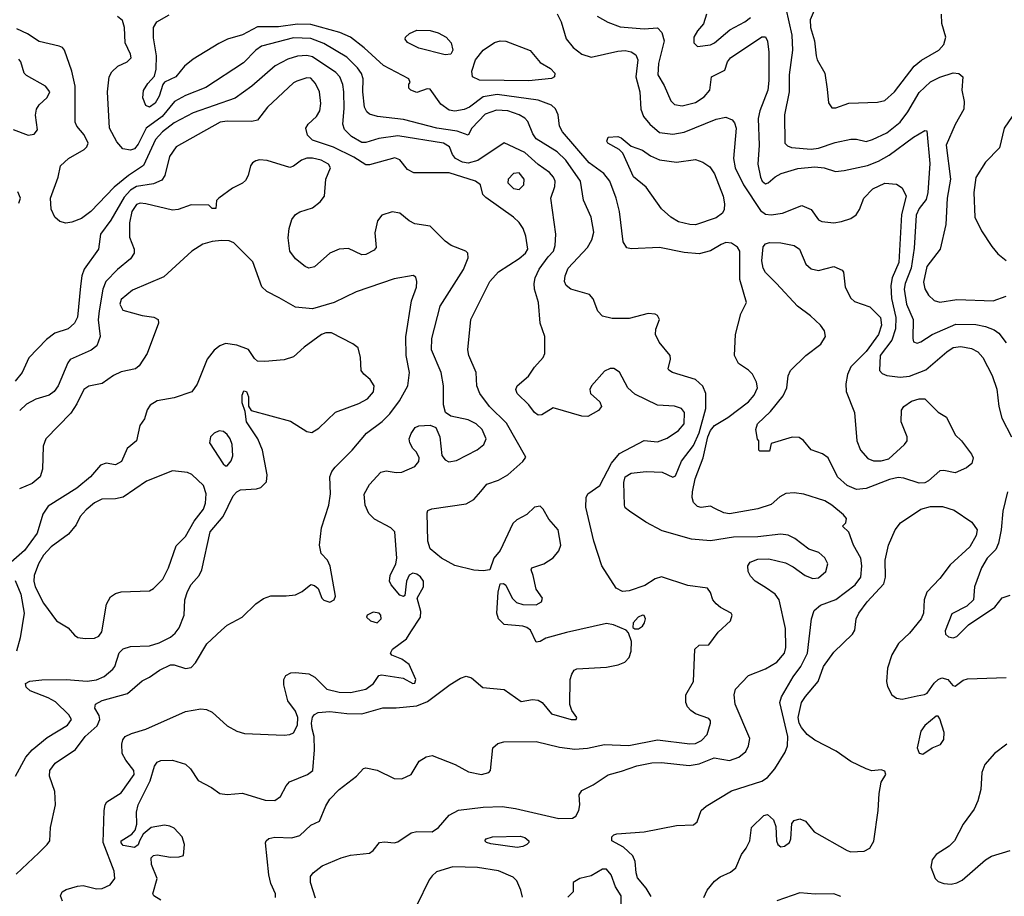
# Model space of a CAD drawing. Extents: x 1173079 to 1307053, y 522583 to 678478.
# Tile 212 of 256: x 1222189 to 1227385, y 581932 to 586556. Entities that reach past the tile are written whole.
import ezdxf

# ---------------------------------------------------------------- set-up
doc = ezdxf.new("R2010")
doc.units = 0

msp = doc.modelspace()

# ---------------------------------------------------------------- linework, layer by layer
at = {"layer": '0CON20XD'}
for points in [[(1225025, 586587.5), (1225046.5, 586545), (1225073.3, 586455), (1225110.1, 586410.1), (1225155, 586374.5), (1225205, 586358.8), (1225345, 586390.3), (1225383.3, 586393.3), (1225415, 586387.5), (1225440.9, 586370.9), (1225451.5, 586345), (1225440.2, 586255), (1225461.7, 586175), (1225467.6, 586085), (1225481.3, 586045), (1225515, 586005.5), (1225565, 585961.3), (1225635, 585952.2), (1225695, 585962.8), (1225865, 586032.3), (1225915, 586041.8), (1225948.4, 586028.4), (1225961.5, 586011.5), (1225970, 585985), (1225955.3, 585825), (1225964.1, 585775), (1226009.1, 585685), (1226099, 585549), (1226125, 585530), (1226155, 585527.7), (1226214.6, 585535.4), (1226315.8, 585575.8), (1226365.6, 585555.6), (1226405, 585500), (1226421.2, 585491.2), (1226485, 585485.5), (1226525, 585491.5), (1226575, 585507.1), (1226602.6, 585527.4), (1226620.6, 585555), (1226643.3, 585615), (1226691.4, 585665), (1226755, 585693.6), (1226815, 585688.1), (1226845, 585669.2), (1226866.9, 585625), (1226841.3, 585528.7), (1226828.8, 585275), (1226793.5, 585195), (1226785.2, 585154.8), (1226789.2, 585085), (1226813, 584985), (1226809.7, 584925), (1226790.9, 584865), (1226729.6, 584785), (1226725.6, 584705), (1226740, 584690), (1226765, 584680), (1226835, 584670.7), (1226885, 584676.7), (1226970.9, 584709.1), (1227080.9, 584805), (1227115, 584826.5), (1227155, 584832.7), (1227212.3, 584822.3), (1227244.4, 584805), (1227271.5, 584775), (1227319.8, 584679.8), (1227345, 584606.7), (1227356.2, 584515), (1227371.1, 584455), (1227422.5, 584355)], [(1225812.9, 586585), (1225798, 586535), (1225765, 586498), (1225745.6, 586465), (1225745.8, 586435), (1225765, 586415.8), (1225835, 586424.5), (1225855, 586434.6), (1225936.6, 586503.4), (1226015, 586544.6), (1226045, 586567.3)], [(1226231.8, 586615), (1226264, 586475), (1226266.7, 586395), (1226250, 586265), (1226249.4, 586175), (1226225.4, 586055), (1226226.7, 585905), (1226240.7, 585890.7), (1226262.2, 585882.2), (1226366.1, 585873.9), (1226405, 585877.9), (1226491.4, 585908.6), (1226575, 585926.2), (1226605, 585926.5), (1226655, 585914.5), (1226690, 585925), (1226765, 585960), (1226835, 586016.2), (1226875, 586070), (1226935, 586172.9), (1226995, 586228.7), (1227045, 586253.8), (1227115, 586276.2), (1227145, 586273.3), (1227165.7, 586255), (1227161.1, 586185), (1227172.2, 586125), (1227171.4, 586085), (1227125, 586004.3), (1227077.9, 585895), (1227100, 585715), (1227082.3, 585615), (1227075.5, 585475.5), (1227046.4, 585345), (1226975.5, 585255), (1226959.1, 585170.9), (1226966, 585136), (1226984, 585104), (1227015.4, 585075.4), (1227045, 585065.5), (1227135, 585080), (1227325, 585073.8), (1227395, 585098.2)], [(1226381.5, 586605), (1226360, 586555), (1226362.3, 586515), (1226383.2, 586445), (1226391.2, 586365), (1226396.9, 586345), (1226437.5, 586275), (1226449.6, 586189.6), (1226457.3, 586117.3), (1226475, 586091.2), (1226495, 586092), (1226565, 586115.6), (1226715, 586120.5), (1226755, 586129.4), (1226805, 586176.5), (1226909.1, 586310.9), (1226947.7, 586342.3), (1227039.2, 586395), (1227065.6, 586425), (1227075.6, 586465), (1227055.6, 586535.6), (1227052.9, 586585)], [(1223751.1, 581921.1), (1223724.3, 582005), (1223724.4, 582035.6), (1223738, 582055), (1223785, 582092.2), (1223885, 582134.6), (1223935, 582148.2), (1224035, 582160), (1224055, 582173.3), (1224087.5, 582215), (1224115, 582220), (1224165, 582214.4), (1224185, 582220), (1224255, 582267.5), (1224285, 582273.1), (1224365, 582271.8), (1224400, 582295), (1224455, 582360.5), (1224505, 582386.2), (1224635, 582402.9), (1224734.7, 582405.3), (1224805.7, 582395.7), (1225035, 582342.5), (1225105.8, 582344.2), (1225123.8, 582355), (1225140, 582385), (1225145.7, 582415), (1225142.3, 582467.7), (1225155, 582490), (1225215, 582520), (1225295, 582571.9), (1225365, 582592.5), (1225445, 582619.6), (1225525, 582636.2), (1225575, 582638.2), (1225722.7, 582622.7), (1225775, 582630.9), (1225853, 582663), (1225935, 582648.2), (1225984, 582665), (1226020.8, 582695), (1226035.7, 582725), (1226041.4, 582765), (1225964.2, 582945), (1225960, 582995), (1225966.7, 583025), (1226034.2, 583095.8), (1226125, 583131.1), (1226185, 583167.8), (1226225.4, 583215), (1226232.5, 583245), (1226229.6, 583345), (1226197.5, 583495), (1226176.4, 583526.3), (1226125, 583560.4), (1226070, 583595), (1226045, 583621.2), (1226032.9, 583645), (1226032, 583675), (1226043.8, 583695), (1226085, 583710), (1226142.6, 583712.6), (1226230.3, 583690.3), (1226270, 583670), (1226333.9, 583623.9), (1226375, 583608.2), (1226405, 583611.2), (1226442.3, 583645), (1226453.9, 583685), (1226438.1, 583718.1), (1226405.2, 583745.2), (1226353.3, 583763.3), (1226279.8, 583819.8), (1226245, 583836.4), (1226205, 583842.1), (1226085, 583828.5), (1225955, 583826.2), (1225835, 583806.9), (1225735, 583816.1), (1225580.2, 583860.2), (1225494, 583905), (1225406.7, 583963.3), (1225385, 583981.2), (1225380, 583995), (1225376.9, 584115), (1225384.6, 584145), (1225415, 584164.6), (1225495, 584172.8), (1225578.5, 584168.5), (1225635, 584143.3), (1225649.1, 584150.9), (1225682, 584228), (1225745, 584309.2), (1225775, 584377.7), (1225809.2, 584505), (1225809.4, 584585), (1225793.7, 584623.7), (1225755, 584658.2), (1225634.5, 584694.5), (1225615, 584707.5), (1225611.2, 584715), (1225624.2, 584765), (1225620.8, 584785), (1225562.9, 584855), (1225544, 584895), (1225545.9, 584924.1), (1225565.8, 584975), (1225555.6, 584995.6), (1225542.7, 585002.7), (1225505, 585006.9), (1225405, 584980), (1225315, 584979.4), (1225265, 584993.1), (1225239.6, 585019.6), (1225215, 585084.2), (1225196.5, 585106.5), (1225098, 585135), (1225073.3, 585153.3), (1225064.4, 585175), (1225066.7, 585205), (1225083.5, 585245), (1225184.7, 585355.3), (1225207.5, 585395), (1225219.5, 585435), (1225205.6, 585515), (1225164.4, 585605), (1225148, 585705), (1225070.8, 585815), (1225025, 585859.2), (1224915, 585928.5), (1224897, 585955), (1224869.8, 586019.8), (1224855, 586037.8), (1224825.2, 586055.2), (1224765.8, 586075), (1224705, 586078.4), (1224645, 586058.1), (1224575.4, 585985), (1224555, 585946.7), (1224497.6, 585967.6), (1224390, 585985), (1224215, 586030.2), (1224076.6, 586046.6), (1224035, 586058.1), (1224020.9, 586070.9), (1224009.1, 586095), (1223999.7, 586175), (1224002.2, 586245), (1223992.8, 586272.8), (1223972, 586302), (1223915, 586359.2), (1223795, 586431.6), (1223725, 586457), (1223635, 586460.6), (1223465, 586417.3), (1223435, 586396.2), (1223371, 586329), (1223172, 586198), (1223064, 586156), (1223006.9, 586125), (1222940.6, 586045), (1222857, 585985), (1222815, 585900), (1222795, 585874.5), (1222775, 585868.2), (1222734.5, 585874.5), (1222702.3, 585912.3), (1222664.1, 585985), (1222652.5, 586175), (1222661.5, 586255), (1222675, 586280.8), (1222708.1, 586311.9), (1222756.2, 586335), (1222777.5, 586355), (1222774.2, 586375), (1222746.4, 586435), (1222742.1, 586515), (1222732.1, 586552.1), (1222705, 586573.6)], [(1224709, 586161), (1224635, 586148.9), (1224563.6, 586095), (1224535, 586081.8), (1224485, 586074.7), (1224455, 586079.6), (1224411.5, 586111.5), (1224355, 586190), (1224338.8, 586191.2), (1224285, 586172), (1224252.5, 586185), (1224242.5, 586195), (1224243, 586217), (1224250, 586225), (1224242.5, 586245), (1224109.4, 586315), (1224007.9, 586407.9), (1223935, 586463.4), (1223879.5, 586489.5), (1223725, 586531.5), (1223655, 586533.6), (1223555, 586518.9), (1223445, 586518.9), (1223365, 586475.9), (1223285.9, 586454.1), (1223239.9, 586430.1), (1223105, 586348.9), (1223059.5, 586310.5), (1223013.5, 586255), (1222953.8, 586226.2), (1222944.6, 586215.4), (1222925, 586152.9), (1222904.7, 586115.3), (1222875, 586094.6), (1222855, 586102.9), (1222839.5, 586145), (1222843.2, 586183.2), (1222865, 586219.4), (1222901.5, 586258.5), (1222910, 586295), (1222912.1, 586365), (1222895, 586460), (1222895.6, 586515), (1222912.2, 586545), (1222977.7, 586582.3)], [(1225235.6, 586575), (1225292.6, 586542.6), (1225358.3, 586518.3), (1225485, 586508.2), (1225555, 586512.9), (1225578.3, 586488.3), (1225589.3, 586445)], [(1225315, 582730.8), (1225402.8, 582727.2), (1225555, 582758), (1225725, 582736), (1225755, 582737.3), (1225786.4, 582753.6), (1225816.5, 582785), (1225834.3, 582845), (1225835, 582856.7), (1225825, 582870), (1225755.3, 582895.3), (1225731.2, 582911.2), (1225712.2, 582932.2), (1225703.6, 582955), (1225704.5, 582995.5), (1225744.4, 583065.6), (1225752, 583235), (1225775, 583256.7), (1225825, 583258.8), (1225875.4, 583324.6), (1225939.2, 583385), (1225949.2, 583415), (1225943.8, 583425), (1225888, 583455), (1225864.6, 583474.6), (1225847.5, 583495), (1225833.8, 583535), (1225818, 583558), (1225715, 583571.5), (1225575, 583616.7), (1225542.8, 583607.2), (1225488, 583572), (1225405, 583543.5), (1225370.3, 583540.3), (1225337.3, 583557.3), (1225261.8, 583675), (1225218.1, 583805), (1225176.2, 583985), (1225179.1, 584035), (1225186.5, 584055), (1225250.4, 584099.6), (1225312.7, 584217.3), (1225355, 584267.5), (1225485, 584337.1), (1225555, 584329.4), (1225605, 584348.6), (1225665, 584390), (1225695.6, 584425), (1225697.5, 584485), (1225681.2, 584505), (1225645, 584517.5), (1225555, 584523.5), (1225435, 584581.5), (1225398.6, 584615), (1225355, 584696.7), (1225325, 584716), (1225305, 584715.8), (1225275, 584702.9), (1225205.8, 584625), (1225198, 584605), (1225201.2, 584585), (1225250.3, 584540.3), (1225258.8, 584515), (1225243.8, 584495), (1225186.8, 584463.2), (1225155, 584464.2), (1225005, 584508.6), (1224945, 584472.5), (1224925, 584470), (1224905, 584484), (1224875.4, 584525.4), (1224814.3, 584585), (1224807.5, 584605), (1224814.2, 584625), (1224874.5, 584675.5), (1224906.6, 584723.4), (1224952, 584775), (1224960, 584795), (1224960, 584885), (1224936.2, 584956.2), (1224927.3, 585065), (1224906.2, 585135), (1224903.8, 585165), (1224910, 585195), (1224929.9, 585240.1), (1224978.4, 585305), (1225005.4, 585335), (1225014.6, 585365), (1225018.2, 585425), (1224992.7, 585615), (1225012.7, 585677.3), (1225014.6, 585705), (1225005.8, 585725.8), (1224985, 585750), (1224925, 585792.5), (1224855, 585855.8), (1224745, 585906.2), (1224606.2, 585813.8), (1224555, 585799), (1224525.5, 585805.5), (1224489.5, 585825), (1224473.5, 585845), (1224457.9, 585885), (1224425, 585904.7), (1224185, 585944.3), (1224085, 585930.3), (1224015, 585908.2), (1223995, 585908.2), (1223940.1, 585940.1), (1223902.5, 585977.5), (1223893.9, 586005), (1223901.7, 586088.3), (1223899.1, 586175), (1223893.9, 586215), (1223878.8, 586255), (1223857, 586277), (1223735, 586360.5), (1223705, 586368.4), (1223654.6, 586364.6), (1223605, 586348.7), (1223537.4, 586312.6), (1223414.3, 586205.7), (1223327, 586143), (1223105.5, 586065.5), (1223005, 586012.1), (1222942.8, 585965), (1222905.2, 585925), (1222843.3, 585786.7), (1222764.3, 585734.3), (1222687.5, 585672.5), (1222564.8, 585545.2), (1222515, 585508.2), (1222465, 585488.2), (1222432.4, 585482.4), (1222401.5, 585491.5), (1222374.4, 585515), (1222356.1, 585556.1), (1222352.3, 585615), (1222392.7, 585725), (1222405.5, 585785), (1222446.7, 585823.3), (1222529, 585871), (1222543.5, 585885), (1222550, 585905), (1222529.3, 585949.3), (1222490.8, 585995), (1222481.4, 586015), (1222482.7, 586205), (1222464.7, 586284.7), (1222425.5, 586395.5), (1222415, 586409.2), (1222397.6, 586417.6), (1222291.7, 586441.7), (1222231.1, 586481.1), (1222175, 586508.2)], [(1224435, 586371.4), (1224295, 586407.1), (1224235.5, 586435.5), (1224223, 586453), (1224225.8, 586465), (1224246.9, 586483.1), (1224285, 586500.5), (1224355, 586500), (1224397.7, 586487.7), (1224440, 586465), (1224466.9, 586435), (1224474.1, 586395.9), (1224465, 586373.8), (1224435, 586371.4)], [(1224875, 586234.2), (1224615, 586236.9), (1224579.4, 586255), (1224575.6, 586285), (1224594.5, 586345), (1224634.7, 586395.3), (1224695, 586436.2), (1224725, 586445.4), (1224755, 586443.8), (1224883.6, 586393.6), (1224935, 586330), (1224989.8, 586299.8), (1225012.9, 586275), (1225010.8, 586255), (1224995, 586246.7), (1224875, 586234.2)], [(1225589.3, 586445), (1225560.9, 586325), (1225556.2, 586265), (1225589.6, 586209.6), (1225625, 586127.5), (1225645, 586109.2), (1225685, 586102), (1225755, 586119.3), (1225801.3, 586148.7), (1225830, 586185), (1225840, 586255), (1225909.5, 586290.5), (1225924.5, 586335), (1225939.5, 586355), (1226105, 586466.7), (1226125.3, 586465.3), (1226135, 586443.3), (1226142.8, 586385), (1226141.4, 586235), (1226136.1, 586183.9), (1226095, 586075.8), (1226086.7, 586035), (1226090.3, 585895), (1226084.2, 585794.2), (1226097.6, 585725), (1226107.1, 585705), (1226125, 585691.2), (1226138.6, 585695), (1226175, 585726.7), (1226207.5, 585745), (1226295, 585771.6), (1226385, 585780.3), (1226434.2, 585774.2), (1226493.6, 585756.4), (1226539.8, 585760.2), (1226662.8, 585787.2), (1226720.5, 585809.5), (1226777.9, 585842.1), (1226905, 585936.2), (1226965, 585971.2), (1226975, 585970), (1226992.2, 585797.8), (1226981.7, 585645), (1226972.3, 585607.7), (1226935, 585560.7), (1226919.3, 585525), (1226909.1, 585350.9), (1226893, 585245), (1226860.8, 585165), (1226855.7, 585135), (1226869, 585055), (1226904.6, 584975), (1226901.4, 584875), (1226906.1, 584856.1), (1226925, 584850), (1226945, 584857.5), (1227004.1, 584895.9), (1227129.1, 584950.9), (1227235, 584947.8), (1227285, 584937.8), (1227330.4, 584920.4), (1227355, 584902.5), (1227395, 584851.1)], [(1222235, 585946.9), (1222265, 585952), (1222284.2, 585975), (1222272.6, 586052.6), (1222277.8, 586085), (1222292.7, 586107.3), (1222335, 586145.8), (1222348.5, 586175), (1222325.7, 586205), (1222225, 586262), (1222213.8, 586275), (1222196.2, 586335), (1222185, 586347.5)], [(1224898, 583625), (1224887.5, 583655), (1224892.5, 583665), (1224955, 583685.6), (1225005, 583717.1), (1225035, 583754), (1225044.5, 583785), (1225030.6, 583865), (1224981.5, 583921.5), (1224951.1, 583975), (1224935, 583989.5), (1224905.7, 583985), (1224865, 583946.4), (1224812.9, 583917.1), (1224792, 583898), (1224724.2, 583755.8), (1224691.2, 583715), (1224670, 583655), (1224635, 583648.6), (1224585, 583651.5), (1224485, 583676.2), (1224414.8, 583714.8), (1224354.6, 583765), (1224342.9, 583805), (1224338.8, 583955), (1224343.6, 583966.4), (1224364.2, 583975.8), (1224545, 584001.9), (1224585.4, 584024.6), (1224623.2, 584066.8), (1224654.5, 584105.5), (1224715, 584126.9), (1224764.3, 584155), (1224844, 584225), (1224860.7, 584249.3), (1224758.3, 584428.3), (1224668.5, 584515), (1224617.5, 584585), (1224601.5, 584625), (1224598.1, 584695), (1224559.5, 584785), (1224554.6, 584814.6), (1224569.5, 584975), (1224670.4, 585175), (1224715, 585225.5), (1224825, 585296.9), (1224858.2, 585325), (1224871.2, 585345), (1224860.4, 585415), (1224846.2, 585455), (1224825, 585487.1), (1224795.4, 585515.4), (1224648.8, 585618.8), (1224634, 585635), (1224620.8, 585685), (1224594, 585704), (1224455, 585749.2), (1224268.6, 585748.6), (1224236.2, 585766.2), (1224195, 585816.7), (1224168.3, 585828.3), (1224035, 585790.8), (1224015, 585790), (1223952, 585832), (1223845, 585883.9), (1223735, 585920), (1223708.1, 585948.1), (1223699.2, 585985), (1223711.5, 586005), (1223755.4, 586045), (1223772.5, 586075), (1223778, 586115), (1223770.6, 586175), (1223750.1, 586220.1), (1223725, 586247.1), (1223705, 586249.6), (1223652, 586232), (1223635, 586222.5), (1223497.8, 586095), (1223445, 586025.7), (1223415, 586019.5), (1223285, 586021.9), (1223247.5, 586015), (1223014.2, 585885.8), (1222980.4, 585835), (1222955.5, 585735), (1222939.9, 585710.1), (1222895, 585689.7), (1222805, 585676.7), (1222773.6, 585656.4), (1222740.1, 585619.9), (1222671, 585499), (1222616.5, 585425), (1222605.4, 585345), (1222529.5, 585240.5), (1222517.7, 585205), (1222509.9, 585150.1), (1222493.6, 584986.4), (1222478.1, 584955), (1222445.3, 584924.7), (1222375, 584903.5), (1222330.1, 584869.9), (1222237, 584773), (1222201.8, 584695), (1222165, 584648.9)], [(1225520.8, 581930.8), (1225494.5, 581975), (1225449.5, 582029.5), (1225441.5, 582055), (1225436.5, 582115), (1225425, 582145.8), (1225375, 582190.6), (1225314.5, 582224.5), (1225313.8, 582245), (1225325, 582256.7), (1225339.3, 582260.7), (1225485, 582272.5), (1225655, 582306.2), (1225745, 582308.8), (1225763.8, 582325), (1225785.6, 582384.4), (1225812.4, 582407.6), (1225945, 582488.9), (1226105, 582538.8), (1226135, 582558.2), (1226174.6, 582605), (1226227.7, 582692.3), (1226240.7, 582725), (1226242, 582775), (1226200.4, 582955), (1226209.6, 582985), (1226270.7, 583089.3), (1226310.8, 583145), (1226346.2, 583215), (1226367.6, 583395), (1226381.1, 583438.9), (1226415, 583467.3), (1226495, 583497.1), (1226598.2, 583575), (1226626.8, 583615), (1226633.3, 583675), (1226626.8, 583715), (1226588.6, 583785), (1226563.6, 583853.6), (1226530, 583885), (1226548.3, 583901.7), (1226552.5, 583925), (1226536.7, 583945), (1226475, 583995.6), (1226438.1, 584018.1), (1226326.1, 584053.9), (1226275, 584060), (1226232.3, 584057.7), (1226200.9, 584039.1), (1226155, 583998), (1226085, 583975.6), (1225935, 583949.6), (1225904.7, 583954.7), (1225858, 583978), (1225835, 583989.4), (1225785, 583983.1), (1225765, 583987.5), (1225745, 584008.8), (1225738.2, 584035), (1225738.8, 584065), (1225753.6, 584135), (1225795.1, 584244.9), (1225820.6, 584355), (1225835, 584389.2), (1225855, 584416.2), (1225925, 584458.2), (1226035, 584540), (1226065.4, 584575), (1226083.1, 584615), (1226077.9, 584645), (1226055.7, 584685.7), (1226035, 584707.3), (1225982.7, 584742.7), (1225960.8, 584785), (1225966.7, 584895), (1225994.7, 585005), (1226024.4, 585065), (1225990, 585185), (1225989.2, 585335), (1225976.8, 585356.8), (1225945, 585377.7), (1225915, 585380.8), (1225890.2, 585369.7), (1225835, 585336.5), (1225775, 585321.5), (1225695, 585328.5), (1225565, 585354.6), (1225415, 585347.8), (1225392.7, 585352.7), (1225373.9, 585383.9), (1225353.4, 585545), (1225335.8, 585615), (1225302.7, 585705), (1225272.3, 585745), (1225195, 585800.7), (1225052.7, 585965), (1225036.9, 585995), (1225030.4, 586055), (1225016.8, 586086.8), (1224994.7, 586104.7), (1224925, 586131.4), (1224709, 586161)], [(1227426, 586045), (1227384.4, 585985), (1227359.4, 585880.6), (1227284.6, 585805.4), (1227235, 585724), (1227223.8, 585645), (1227229.2, 585515), (1227263.4, 585443.4), (1227319.4, 585359.4), (1227350.9, 585320.9), (1227395, 585285.5)], [(1222155, 585976.7), (1222235, 585946.9)], [(1225755, 585474.6), (1225724.5, 585475.5), (1225665, 585489.5), (1225625, 585514.4), (1225575, 585559.2), (1225495, 585672.5), (1225428.3, 585728.3), (1225372.5, 585852.5), (1225352.5, 585872.5), (1225293.3, 585905), (1225286.7, 585915), (1225293.6, 585936.4), (1225345, 585940), (1225363.6, 585933.6), (1225415, 585888.8), (1225475, 585867.8), (1225517.6, 585837.6), (1225565, 585816.4), (1225655, 585805.6), (1225755, 585818.6), (1225793.3, 585805), (1225830.4, 585780.4), (1225855, 585742.9), (1225900.8, 585625), (1225908.5, 585585), (1225906.9, 585555), (1225896.9, 585535), (1225865, 585511.2), (1225755, 585474.6)], [(1222415.6, 581905.6), (1222404.2, 581935), (1222414, 581955), (1222435, 581967.8), (1222494.5, 581985.5), (1222525, 581988.2), (1222595, 581971.8), (1222625, 581972.9), (1222667.5, 581992.5), (1222692.3, 582025), (1222688.7, 582065), (1222630.5, 582215), (1222635.6, 582385), (1222640, 582415), (1222649.5, 582430.5), (1222725, 582477.5), (1222794.1, 582575), (1222791.8, 582595), (1222749.5, 582649.5), (1222730.8, 582685), (1222727.9, 582735), (1222733.4, 582756.6), (1222745.9, 582774.1), (1222778.6, 582791.4), (1222855.7, 582814.3), (1223065, 582906.1), (1223145, 582921.2), (1223175, 582917.9), (1223205, 582903.1), (1223285, 582831.9), (1223335, 582802.5), (1223375, 582790.9), (1223585, 582782.5), (1223615, 582784.6), (1223635, 582793.6), (1223656, 582834), (1223657.9, 582875), (1223645, 582908.5), (1223603.8, 582963.8), (1223582.3, 583047.7), (1223583.8, 583075), (1223593.9, 583096.1), (1223620, 583110), (1223645, 583112.9), (1223715, 583105.4), (1223747.2, 583087.2), (1223810, 583025), (1223875, 583008.3), (1223935, 583007.6), (1224015, 583024.7), (1224055.7, 583055), (1224084.1, 583095.9), (1224099.3, 583100.7), (1224212.6, 583082.6), (1224263.3, 583055), (1224275, 583056.2), (1224280, 583075), (1224244.4, 583155), (1224205, 583183.5), (1224153.6, 583203.6), (1224145.8, 583215), (1224155.7, 583235), (1224229.7, 583290.3), (1224252.4, 583327.6), (1224304.4, 583405), (1224305.5, 583435), (1224286, 583505), (1224320.6, 583565), (1224320, 583595), (1224305, 583617.1), (1224285, 583631.9), (1224264.3, 583635.7), (1224244.3, 583625.7), (1224230.8, 583595), (1224221.7, 583518.3), (1224215, 583513.3), (1224195, 583521.2), (1224150, 583575), (1224140, 583595), (1224144, 583625), (1224173.8, 583685), (1224179.2, 583715), (1224168.6, 583855), (1224147.5, 583875), (1224062.2, 583922.2), (1224030.8, 583950.8), (1224011.8, 583995), (1224006.9, 584053.1), (1224035.2, 584104.8), (1224095, 584169.2), (1224123.1, 584176.9), (1224175, 584166.9), (1224205, 584169.4), (1224275, 584200), (1224295.8, 584225), (1224298, 584245), (1224284, 584275), (1224264.2, 584295), (1224247.1, 584325), (1224244.3, 584345), (1224255, 584373.3), (1224275.8, 584404.2), (1224295, 584414), (1224355, 584417.5), (1224384.3, 584404.3), (1224406.4, 584356.4), (1224416.8, 584256.8), (1224433.6, 584233.6), (1224454.5, 584224.5), (1224495, 584231.1), (1224603.5, 584286.5), (1224638.9, 584315), (1224650, 584345), (1224628.9, 584395), (1224598.6, 584425), (1224555, 584446), (1224464.5, 584464.5), (1224435.8, 584485), (1224425.5, 584525), (1224425.4, 584624.6), (1224413.2, 584695), (1224361.5, 584815), (1224363.5, 584875), (1224407.8, 585045), (1224532, 585238), (1224555, 585300), (1224553.8, 585325), (1224543.3, 585335), (1224465.7, 585365.7), (1224435, 585387.7), (1224355, 585467.5), (1224275, 585479.6), (1224245.3, 585495.3), (1224195, 585535.5), (1224155, 585542.7), (1224100, 585525), (1224076.5, 585495), (1224062.6, 585432.6), (1224070, 585355), (1224059.7, 585340.3), (1224015, 585318.5), (1223995, 585315.6), (1223925, 585350), (1223875, 585345.5), (1223826.2, 585325), (1223745, 585252), (1223715, 585246), (1223695, 585254.2), (1223645, 585294), (1223614.4, 585335), (1223606, 585405), (1223610.6, 585455), (1223625, 585502), (1223645, 585528.6), (1223668, 585542), (1223735, 585563.9), (1223774.6, 585595), (1223796.9, 585625), (1223805.6, 585715), (1223829.4, 585775), (1223818.1, 585795), (1223780.8, 585815), (1223735, 585826.5), (1223704.4, 585825.6), (1223675.7, 585815), (1223635, 585784), (1223615, 585776.2), (1223495, 585813.1), (1223455, 585816.5), (1223435, 585811.9), (1223418.3, 585801.7), (1223406.9, 585785), (1223395.5, 585735), (1223381.7, 585708.3), (1223365, 585693.9), (1223312.1, 585667.9), (1223240, 585615), (1223228.3, 585601.7), (1223225, 585560), (1223205, 585560), (1223187.5, 585577.5), (1223095, 585580), (1223025, 585555.6), (1222995, 585551.1), (1222855, 585584.6), (1222825, 585587.7), (1222805, 585581.2), (1222781.5, 585545), (1222768.4, 585485), (1222768.9, 585408.9), (1222793.1, 585345), (1222794.2, 585325), (1222775, 585294), (1222705, 585238.2), (1222644.8, 585175.2), (1222628.8, 585135), (1222609.5, 585020.5), (1222603, 584973), (1222614.6, 584885), (1222596.9, 584835), (1222567.4, 584812.6), (1222456.3, 584763.7), (1222443.8, 584746.2), (1222392.9, 584625), (1222370.5, 584595), (1222345, 584576.2), (1222275, 584553.8), (1222225, 584528.2), (1222189.4, 584495)], [(1224825, 585661.4), (1224849.6, 585685), (1224851.2, 585715), (1224825, 585748.1), (1224795, 585745.8), (1224766, 585715), (1224765.8, 585695), (1224795, 585665.7), (1224825, 585661.4)], [(1222185, 585589.2), (1222193.8, 585615), (1222179.1, 585649.1)], [(1222170.8, 582049.2), (1222289.8, 582160.3), (1222335, 582204.4), (1222348.1, 582225), (1222352.2, 582295), (1222378.5, 582415), (1222375.6, 582485), (1222346.5, 582565), (1222348.5, 582595), (1222377.1, 582635), (1222483.6, 582706.4), (1222534.4, 582775), (1222598.8, 582831.2), (1222612.1, 582865), (1222608.5, 582885), (1222585.7, 582925), (1222588.6, 582945), (1222625, 582965.4), (1222757.9, 583002.1), (1222835, 583068.6), (1222875, 583087.1), (1222927.5, 583125), (1222985, 583152.5), (1223005, 583153.8), (1223065, 583133.2), (1223095, 583138.8), (1223117, 583163), (1223176.1, 583263.9), (1223254, 583335), (1223285, 583362), (1223363.8, 583405), (1223435, 583474.2), (1223475, 583502.5), (1223515, 583517.8), (1223595, 583516.2), (1223645, 583523.1), (1223679.7, 583540.3), (1223725, 583576), (1223745, 583572), (1223764, 583555), (1223784.4, 583505), (1223795, 583493.3), (1223825, 583484.4), (1223849.2, 583495), (1223855.6, 583515.6), (1223827.3, 583672.7), (1223812.9, 583705), (1223780, 583740), (1223770.5, 583785), (1223781.8, 583875), (1223821.1, 583995), (1223829.2, 584055), (1223826.2, 584145), (1223836.6, 584173.4), (1223853.5, 584196.5), (1223944.4, 584285), (1224020, 584375), (1224102.8, 584437.2), (1224142.4, 584477.6), (1224193.6, 584545), (1224236.7, 584625), (1224245.4, 584695), (1224229.5, 584785), (1224226.7, 584883.3), (1224257.6, 585072.4), (1224282.9, 585145), (1224285.6, 585175.6), (1224278.8, 585198.8), (1224265, 585206.2), (1224165, 585188.9), (1223965, 585120.9), (1223848.8, 585065), (1223735, 585031.2), (1223645, 585040.5), (1223559.2, 585089.2), (1223493, 585123), (1223467, 585147), (1223419.4, 585279.4), (1223319.6, 585379.6), (1223295, 585389.6), (1223255, 585391.8), (1223205, 585385.9), (1223155, 585371.6), (1223097.8, 585335), (1222950.2, 585199.8), (1222785, 585128.9), (1222725, 585080.8), (1222717.3, 585055), (1222733.7, 585023.7), (1222835, 584995.7), (1222897.3, 584987.3), (1222920, 584975), (1222922.5, 584955), (1222861.9, 584795), (1222820.5, 584729.5), (1222800, 584715), (1222725, 584699.1), (1222685, 584678.5), (1222625, 584637.9), (1222555, 584622.2), (1222527.1, 584605), (1222490.9, 584529.1), (1222458.5, 584481.5), (1222328.1, 584345), (1222312.8, 584307.2), (1222310, 584185), (1222297.8, 584145), (1222255, 584110), (1222188.3, 584081.7)], [(1226605, 584077.9), (1226555, 584098.5), (1226504.5, 584145), (1226455, 584245.8), (1226425.3, 584265.3), (1226365, 584287.5), (1226325, 584336.7), (1226302.1, 584352.1), (1226265.4, 584354.6), (1226155, 584320), (1226145, 584280), (1226095, 584280), (1226090, 584285), (1226090, 584335), (1226083, 584343), (1226074.2, 584395), (1226082.2, 584425), (1226151.3, 584488.7), (1226218.1, 584571.9), (1226236.5, 584613.5), (1226245, 584677.5), (1226255.8, 584705), (1226337.8, 584785), (1226416.9, 584845), (1226440.3, 584885), (1226435.3, 584915), (1226415, 584945.4), (1226361.5, 584995), (1226294.3, 585044.3), (1226182.5, 585165), (1226125, 585223.1), (1226112.7, 585245), (1226105.9, 585285), (1226112.5, 585357.5), (1226125, 585374.4), (1226145, 585380.6), (1226205, 585379.2), (1226275, 585366), (1226303.6, 585345), (1226337.1, 585267.1), (1226365, 585242.9), (1226405, 585233.1), (1226485, 585253.6), (1226528.8, 585235), (1226535.8, 585225), (1226544.6, 585145), (1226575, 585087.1), (1226595, 585070), (1226675, 585041.8), (1226731.8, 584985), (1226736.1, 584945), (1226720.3, 584895), (1226655, 584806.2), (1226575.7, 584724.3), (1226556.9, 584685), (1226549.2, 584635), (1226550.8, 584595), (1226594.6, 584484.6), (1226606, 584335), (1226625.3, 584285.3), (1226665, 584241.1), (1226695, 584230), (1226735, 584228.9), (1226775, 584240), (1226858.6, 584315), (1226872.5, 584335), (1226872.5, 584355), (1226840, 584435), (1226843, 584497), (1226855, 584516), (1226895, 584544.2), (1226935, 584555.7), (1226965, 584556), (1227035, 584486.2), (1227078.8, 584458.8), (1227125.9, 584365.9), (1227158.8, 584335), (1227212, 584265), (1227220, 584245), (1227213.8, 584215), (1227185, 584192), (1227125, 584166), (1227065, 584178.6), (1227045, 584175.7), (1226985, 584123.3), (1226965, 584112.9), (1226935, 584111.8), (1226855, 584137.9), (1226825, 584141.5), (1226779.1, 584130.9), (1226655, 584083.6), (1226605, 584077.9)], [(1222167.1, 582565), (1222221.8, 582665), (1222255, 582704.6), (1222335, 582770), (1222442.3, 582835), (1222463.2, 582865), (1222449.3, 582889.3), (1222377.9, 582957.9), (1222339.2, 582979.2), (1222244, 583015), (1222224, 583035), (1222220, 583055), (1222242.4, 583067.6), (1222306.1, 583073.9), (1222435, 583074.7), (1222545, 583067.3), (1222595, 583074), (1222635, 583092), (1222680.7, 583129.3), (1222691.8, 583145), (1222715, 583216), (1222735, 583237.1), (1222775, 583249.1), (1222875, 583253.1), (1222925, 583269.3), (1222985, 583299.6), (1223010.6, 583319.4), (1223031, 583349), (1223056.9, 583415), (1223061.1, 583495), (1223075, 583539.2), (1223095, 583577.1), (1223136, 583624), (1223150.9, 583655), (1223195, 583854), (1223263.9, 583936.1), (1223315.5, 584045), (1223334.5, 584065), (1223355, 584075.3), (1223438.8, 584081.2), (1223462, 584088), (1223491.7, 584118.3), (1223495.8, 584155), (1223470.4, 584285), (1223446, 584346), (1223385.8, 584435), (1223379.3, 584489.3), (1223363.1, 584535), (1223362.9, 584575), (1223372.3, 584597.7), (1223386.7, 584595), (1223396.1, 584566.1), (1223397, 584517), (1223410, 584495), (1223618.1, 584438.1), (1223705, 584383.3), (1223731.3, 584378.7), (1223768.6, 584401.4), (1223855, 584485.6), (1223978.5, 584531.5), (1224025, 584557.1), (1224056.3, 584593.7), (1224060, 584625), (1224039.1, 584659.1), (1224005, 584686), (1223990.8, 584705), (1223987.5, 584775), (1223975.8, 584825.8), (1223947, 584847), (1223835, 584904.6), (1223805, 584903.9), (1223781.4, 584895), (1223690.8, 584829.2), (1223635, 584778.1), (1223585, 584762.7), (1223483.2, 584753.2), (1223445, 584755.8), (1223428.5, 584768.5), (1223397.3, 584817.3), (1223335, 584838.8), (1223275, 584847.9), (1223245, 584836.4), (1223215, 584812.2), (1223179.4, 584765), (1223125.8, 584634.2), (1223097.3, 584592.8), (1223005, 584562), (1222915, 584545.6), (1222877.8, 584522.2), (1222862.2, 584497.8), (1222848.5, 584451.5), (1222824, 584415), (1222805.8, 584335), (1222755.9, 584294.1), (1222727.1, 584225), (1222695, 584208.6), (1222645, 584216), (1222615, 584206), (1222563.3, 584145), (1222491.5, 584085), (1222340.3, 583989.7), (1222312.2, 583947.8), (1222282.1, 583847.9), (1222215, 583756.2), (1222144.4, 583695)], [(1223285, 584202.5), (1223305, 584230), (1223314.2, 584255), (1223310, 584315), (1223300.8, 584345), (1223285, 584367.8), (1223265, 584383.3), (1223242.4, 584387.6), (1223215, 584375.7), (1223195.8, 584355), (1223190.8, 584325), (1223262.7, 584212.7), (1223275, 584202.5), (1223285, 584202.5)], [(1222535, 583291.1), (1222585, 583293.6), (1222607.1, 583305), (1222622.2, 583327.8), (1222647.3, 583472.7), (1222669.1, 583510.9), (1222695, 583528.8), (1222725, 583538.5), (1222875, 583544), (1222895, 583556), (1222944.5, 583605.5), (1222974.3, 583665), (1223015, 583781.2), (1223065, 583829.2), (1223109.4, 583910.6), (1223159.6, 583975), (1223169.6, 584005), (1223173.8, 584055), (1223159.1, 584099.1), (1223097.4, 584157.4), (1223075, 584167.5), (1222995, 584176.5), (1222858.7, 584121.3), (1222735, 584037.5), (1222695, 584027.9), (1222623.2, 584026.8), (1222585, 584007.5), (1222539.4, 583970.6), (1222508.1, 583935), (1222488, 583892), (1222447.6, 583842.4), (1222355, 583774.6), (1222315, 583731.8), (1222288.4, 583685), (1222266.5, 583625), (1222263.6, 583595), (1222271.9, 583565), (1222315, 583478.9), (1222384.3, 583384.3), (1222445, 583348), (1222478.8, 583308.8), (1222497, 583297), (1222535, 583291.1)], [(1227401.8, 584065), (1227376.7, 583963.3), (1227368.9, 583865), (1227354.3, 583795), (1227339.3, 583760.7), (1227294.1, 583715), (1227264.7, 583665), (1227227.5, 583565), (1227222.5, 583495), (1227187.1, 583462.9), (1227107.6, 583422.4), (1227072, 583332), (1227073.8, 583315), (1227090.9, 583300.9), (1227115, 583295.7), (1227135, 583301.9), (1227195.4, 583364.6), (1227335, 583457.5), (1227373.4, 583506.6), (1227415, 583519.6)], [(1225799.2, 581925), (1225817.5, 581965), (1225855, 582012), (1225885.5, 582034.5), (1225940.2, 582059.8), (1225967.6, 582082.4), (1225997.5, 582152.5), (1226022, 582185), (1226041.2, 582225), (1226051.2, 582295), (1226115, 582358.8), (1226135, 582363.3), (1226166.1, 582336.1), (1226179.5, 582299.5), (1226182, 582225), (1226190, 582205), (1226205, 582193.3), (1226225, 582196.2), (1226251.2, 582215), (1226258.8, 582235), (1226264.1, 582315.9), (1226275, 582332.5), (1226305, 582340), (1226335, 582327.5), (1226381.9, 582271.9), (1226555, 582172.9), (1226575, 582167.1), (1226645, 582170), (1226675.8, 582185), (1226697, 582223), (1226719.4, 582385), (1226724.3, 582474.3), (1226735.7, 582534.3), (1226758.8, 582575), (1226755, 582592.5), (1226735, 582598.8), (1226685, 582594.2), (1226655, 582604.4), (1226575, 582642.5), (1226497.1, 582697.1), (1226384.8, 582754.8), (1226345, 582786.2), (1226315, 582822.1), (1226301.4, 582845), (1226296.2, 582875), (1226315.3, 582954.7), (1226335, 582986.7), (1226403.1, 583065), (1226430.4, 583145), (1226485, 583220.6), (1226584.4, 583315), (1226595.5, 583335), (1226603.5, 583395), (1226616.4, 583425), (1226661.2, 583485), (1226749.2, 583580.8), (1226757.2, 583615), (1226755.3, 583705), (1226773.4, 583785), (1226808.8, 583865), (1226837.3, 583902.7), (1226944, 583974), (1226995, 583988.5), (1227058.5, 583988.5), (1227119.3, 583969.3), (1227213.1, 583905), (1227242.2, 583865), (1227236.5, 583835), (1227202.5, 583775), (1227099, 583681), (1227045, 583607.8), (1226975, 583535.6), (1226961.2, 583495), (1226958.2, 583425), (1226945.9, 583395), (1226885, 583320), (1226827.2, 583265), (1226791.4, 583205), (1226767.7, 583135), (1226762.5, 583065), (1226768.3, 583038.3), (1226791.2, 582995), (1226815, 582977.5), (1226845, 582971.4), (1226925, 582989.4), (1226964.4, 582995.6), (1226976.9, 583003.1), (1227015, 583056.9), (1227035, 583075.6), (1227055, 583084.2), (1227087.5, 583075), (1227113.6, 583043.6), (1227125, 583040), (1227167.3, 583072.7), (1227190.5, 583079.5), (1227395, 583085.6)], [(1222935, 581912), (1222897.5, 581935), (1222891.2, 581945), (1222914, 582025), (1222885, 582100), (1222882.5, 582135), (1222895, 582146.7), (1222915, 582150), (1222985, 582137.5), (1223030.7, 582139.3), (1223053, 582147), (1223058.9, 582205), (1223046.7, 582245), (1223005, 582291.4), (1222982.4, 582302.4), (1222953.2, 582306.8), (1222882.5, 582295), (1222840.5, 582259.5), (1222821.2, 582225), (1222815, 582202.5), (1222795, 582188.8), (1222735, 582200), (1222725, 582213.8), (1222725.7, 582224.3), (1222780.6, 582259.4), (1222798.6, 582281.4), (1222807.7, 582312.3), (1222805.8, 582375), (1222814.5, 582415), (1222878.3, 582541.7), (1222900.9, 582619.1), (1222915, 582640), (1222935, 582647.8), (1222995, 582649.5), (1223065, 582629.4), (1223090, 582605), (1223132, 582542), (1223202, 582505), (1223245, 582474.4), (1223285, 582468.8), (1223365, 582476.7), (1223485, 582438.5), (1223535, 582436.5), (1223565, 582458.6), (1223594.7, 582515.3), (1223613.5, 582536.5), (1223708.8, 582575), (1223736.2, 582595), (1223745.6, 582705), (1223743.1, 582775), (1223732.7, 582815), (1223728.4, 582845), (1223733.7, 582876.3), (1223745, 582891.1), (1223765, 582900.9), (1223825, 582906.5), (1223915, 582895.9), (1223994.6, 582894.6), (1224105, 582925.5), (1224175.4, 582925.4), (1224285, 582935.9), (1224341, 582959), (1224460.5, 583049.5), (1224515, 583082.9), (1224545, 583093.1), (1224574, 583085), (1224633.5, 583033.5), (1224745, 583022.2), (1224835, 582960), (1224895, 582970.4), (1224925, 582967.1), (1224946.9, 582955), (1224995, 582894.3), (1225100, 582865), (1225125, 582864), (1225130, 582875), (1225102.3, 582912.3), (1225093, 582943), (1225094.3, 583075), (1225103, 583103), (1225115.8, 583124.2), (1225128.8, 583131.2), (1225285, 583140), (1225347.9, 583152.1), (1225382.6, 583167.4), (1225405, 583191.2), (1225415.5, 583225.5), (1225416.9, 583276.9), (1225401.7, 583321.7), (1225390, 583335), (1225323.2, 583363.2), (1225285, 583371.4), (1225075, 583324.3), (1224966.1, 583293.9), (1224935, 583276.7), (1224915, 583273.3), (1224883.8, 583335), (1224865, 583349.2), (1224845, 583356.9), (1224745, 583365.6), (1224715.6, 583395), (1224706.4, 583425), (1224713.2, 583536.8), (1224725, 583580), (1224741.7, 583581.7), (1224755, 583572.5), (1224787.5, 583505), (1224811.4, 583481.4), (1224845, 583471.9), (1224915, 583470), (1224942.5, 583485), (1224947.5, 583505), (1224915, 583552.5), (1224898, 583625)], [(1222165, 583598.6), (1222195.8, 583525.8), (1222213.7, 583425), (1222192.5, 583295), (1222173.3, 583225)], [(1224075, 583374.2), (1224096.9, 583395), (1224095.7, 583415), (1224086, 583425), (1224055, 583430), (1224022.5, 583415), (1224020, 583405), (1224040, 583385), (1224075, 583374.2)], [(1225435, 583342.5), (1225455, 583343.3), (1225475, 583356.7), (1225485.8, 583375), (1225492, 583395), (1225485, 583413.3), (1225475, 583415.7), (1225453.3, 583405), (1225426.7, 583375), (1225425, 583350), (1225435, 583342.5)], [(1226955, 582681.9), (1227004.6, 582715.4), (1227047.1, 582732.9), (1227065, 582758.8), (1227066.7, 582796.7), (1227045, 582867.5), (1227035, 582882.5), (1227025, 582882.5), (1226965, 582832.5), (1226945, 582803.8), (1226924.5, 582714.5), (1226935, 582686.2), (1226955, 582681.9)], [(1223539.2, 581925), (1223539.6, 581945), (1223515, 582000), (1223504.8, 582045), (1223486.2, 582213.8), (1223490, 582225), (1223504.1, 582235.9), (1223535.7, 582244.3), (1223625, 582240.8), (1223667.4, 582252.6), (1223725, 582306.9), (1223771.2, 582328.8), (1223805, 582408.8), (1223826, 582444), (1223874.4, 582495), (1223965.7, 582565), (1224004.2, 582605.8), (1224015, 582608.8), (1224075, 582598), (1224165, 582553.3), (1224205, 582551.3), (1224255.7, 582575), (1224296.7, 582645), (1224335, 582668), (1224365, 582674), (1224487, 582627), (1224557.9, 582587.9), (1224625.5, 582574.5), (1224665, 582584.2), (1224673.8, 582595), (1224686, 582715), (1224712.6, 582737.4), (1224743.6, 582746.4), (1224915, 582747.7), (1225038.1, 582718.1), (1225118.5, 582708.5), (1225185, 582713.6), (1225275, 582732.8), (1225315, 582730.8)], [(1227397.5, 582735), (1227333.5, 582685), (1227282.3, 582627.7), (1227265.3, 582584.7), (1227260.9, 582495), (1227244.6, 582435), (1227225, 582390.8), (1227166.9, 582313.1), (1227121.1, 582225), (1227093.2, 582196.8), (1227025, 582152.9), (1227003.8, 582125), (1226996.4, 582085), (1227019.4, 582025), (1227035, 582010.5), (1227065, 581999.6), (1227105, 581996.2), (1227135, 582002.3), (1227162.9, 582017.1), (1227285.5, 582125), (1227316.6, 582143.4), (1227415, 582173.6)], [(1224815, 582190), (1224675, 582208.1), (1224653.3, 582215), (1224643.8, 582225), (1224650, 582235), (1224685, 582245.7), (1224829.4, 582249.4), (1224855, 582241.9), (1224876, 582225), (1224876, 582215), (1224866, 582205), (1224845, 582194.5), (1224815, 582190)], [(1224842.7, 581927.3), (1224834.5, 581964.5), (1224812.8, 582012.8), (1224793.3, 582033.3), (1224715, 582066.8), (1224605, 582083.1), (1224475, 582087.5), (1224389.5, 582060.5), (1224365, 582040.5), (1224350.5, 582019.5), (1224285, 581884.3)], [(1225363.6, 581875), (1225363.5, 581935), (1225332.4, 581982.4), (1225311.1, 582045), (1225285, 582074.5), (1225265, 582074.5), (1225205, 582039.4), (1225144.2, 582025.8), (1225110, 582005), (1225110, 581955), (1225082.5, 581927.5)], [(1226521.2, 581931.2), (1226485, 581945.6), (1226387.4, 581942.6), (1226305, 581950.6), (1226185, 581907.1)]]:
    msp.add_lwpolyline(points, dxfattribs=at)

doc.saveas('drawing.dxf')
